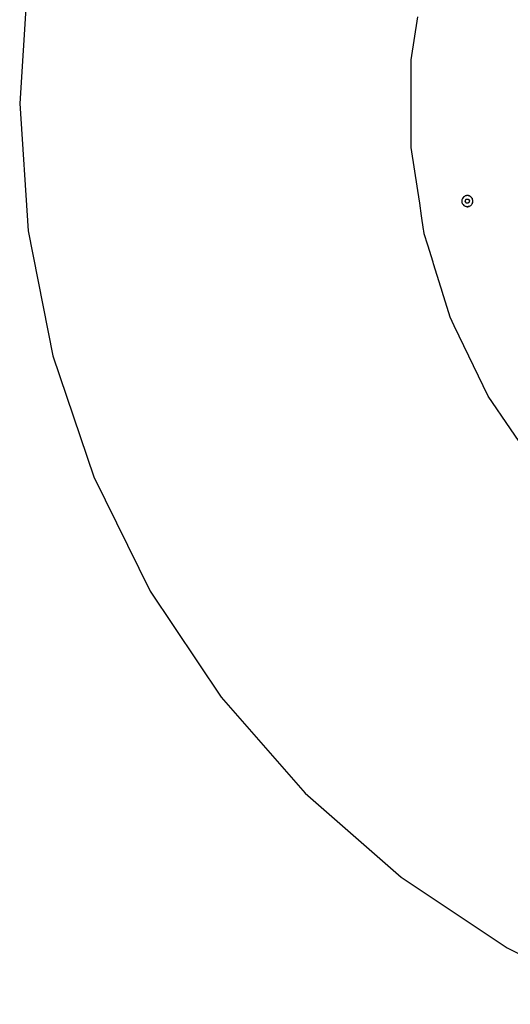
# Model space of a CAD drawing. Extents: x -795 to 1205, y -1287 to 1721.
# Tile 3 of 35: x -795 to -292, y -202 to 808. Entities that reach past the tile are written whole.
import ezdxf

# ---------------------------------------------------------------- set-up
doc = ezdxf.new("R2010")
doc.units = 0
doc.layers.get('0').update_dxf_attribs({"linetype": 'CONTINUOUS'})

msp = doc.modelspace()

# ---------------------------------------------------------------- linework, layer by layer
for p, q in [((-786.3, 852), (-794.8, 721.5)), ((-393.2, 766.3), (-386.5, 810.6)), ((-393.2, 676.6), (-393.2, 766.3)), ((-794.8, 721.5), (-786.3, 590.9)), ((-386.5, 632.3), (-393.2, 676.6)), ((-384.5, 619.2), (-386.5, 632.3)), ((-338.5, 626.3), (-339, 626)), ((-337.8, 626.7), (-338.5, 626.3)), ((-337.7, 626.8), (-337.8, 626.8)), ((-337.7, 626.7), (-337.8, 626.7)), ((-337.6, 626.8), (-337.7, 626.8)), ((-337.6, 626.8), (-337.7, 626.7)), ((-337.4, 626.9), (-337.6, 626.8)), ((-337.4, 626.8), (-337.6, 626.8)), ((-337.3, 627), (-337.4, 626.9)), ((-337.2, 626.9), (-337.4, 626.8)), ((-337, 627), (-337.3, 627)), ((-337.1, 626.9), (-337.2, 626.9)), ((-337, 626.9), (-337.1, 626.9)), ((-336.2, 627.2), (-337, 627)), ((-336.6, 627.1), (-337, 626.9)), ((-336.3, 627.1), (-336.6, 627.1)), ((-336.2, 627.1), (-336.3, 627.1)), ((-335.9, 627.2), (-336.2, 627.2)), ((-335.9, 627.1), (-336.2, 627.1)), ((-336.2, 627.1), (-336.2, 627.1)), ((-335.7, 627.2), (-335.9, 627.2)), ((-335.7, 627.1), (-335.9, 627.1)), ((-335.5, 627.2), (-335.7, 627.2)), ((-335.4, 627.1), (-335.7, 627.1)), ((-335.2, 627.2), (-335.5, 627.2)), ((-335.3, 627.1), (-335.4, 627.1)), ((-335.2, 627.1), (-335.3, 627.1)), ((-334.5, 627.1), (-335.2, 627.2)), ((-334.5, 627), (-335.2, 627.1)), ((-335.2, 627.1), (-335.2, 627.1)), ((-334.1, 627), (-334.5, 627.1)), ((-334.2, 626.9), (-334.5, 627)), ((-334.1, 626.9), (-334.2, 626.9)), ((-334, 626.9), (-334.1, 627)), ((-334, 626.9), (-334.1, 626.9)), ((-333.7, 626.8), (-334, 626.9)), ((-333.9, 626.9), (-334, 626.9)), ((-333.7, 626.8), (-333.9, 626.9)), ((-332.8, 626.3), (-333.7, 626.8)), ((-332.3, 625.9), (-332.8, 626.3)), ((-382.6, 606.4), (-384.5, 619.2)), ((-341.3, 622.2), (-341.4, 622)), ((-341.4, 622), (-341.4, 621.7)), ((-341.4, 621.7), (-341.4, 621.4)), ((-341.4, 621.4), (-341.3, 620.5)), ((-341.3, 622.5), (-341.3, 622.3)), ((-341.2, 622.3), (-341.3, 622.2)), ((-341.3, 622.3), (-341.3, 622.2)), ((-341.3, 622.2), (-341.3, 622.1)), ((-341.3, 622.1), (-341.3, 621.8)), ((-341.3, 621.8), (-341.3, 621.5)), ((-341.3, 621.5), (-341.3, 621.4)), ((-341.3, 621.4), (-341.2, 620.5)), ((-341.3, 620.5), (-341.3, 620.4)), ((-341.3, 620.4), (-341.3, 620.2)), ((-341, 623.4), (-341.2, 622.8)), ((-341.2, 622.8), (-341.2, 622.4)), ((-341.2, 622.4), (-341.2, 622.4)), ((-341.2, 622.4), (-341.2, 622.3)), ((-341.2, 620.5), (-341.2, 620.4)), ((-341.2, 620.4), (-341.2, 620.3)), ((-341.2, 620.3), (-341.2, 620.2)), ((-341.2, 620.2), (-341, 619.5)), ((-340.7, 624.1), (-341, 623.4)), ((-341, 619.5), (-340.8, 619)), ((-340.8, 619), (-340.5, 618.6)), ((-340.6, 624.3), (-340.7, 624.1)), ((-340.6, 624.2), (-340.7, 624.1)), ((-340, 625.2), (-340.6, 624.3)), ((-340.6, 624.3), (-340.6, 624.2)), ((-340.6, 618.6), (-340.5, 618.4)), ((-340.5, 618.6), (-340.5, 618.5)), ((-340.5, 618.5), (-340.4, 618.4)), ((-340.5, 618.4), (-340.5, 618.4)), ((-340.4, 618.4), (-340.1, 617.9)), ((-340.1, 617.9), (-339.3, 617.1)), ((-339.5, 625.6), (-340, 625.2)), ((-339.4, 625.8), (-339.5, 625.7)), ((-339.3, 625.8), (-339.5, 625.6)), ((-339.5, 625.6), (-339.5, 625.6)), ((-339, 626), (-339.3, 625.8)), ((-339.3, 617.1), (-339.2, 616.9)), ((-339.3, 617.1), (-339.1, 617)), ((-339.1, 617), (-338.5, 616.6)), ((-338.5, 616.6), (-338, 616.3)), ((-338, 616.3), (-337.6, 616.2)), ((-337.9, 621.1), (-337.5, 622.2)), ((-337.9, 621.1), (-337.9, 621.1)), ((-337.8, 620.9), (-337.9, 621.1)), ((-337.7, 620.8), (-337.8, 620.9)), ((-337.4, 620.4), (-337.7, 620.8)), ((-337.6, 616.2), (-337.5, 616.1)), ((-337.5, 622.2), (-337.4, 622.5)), ((-337.5, 616.1), (-337.4, 616.1)), ((-337.4, 622.5), (-337.3, 622.9)), ((-337.2, 620.2), (-337.4, 620.4)), ((-337.4, 616.1), (-337.3, 616.1)), ((-337.3, 622.9), (-337.1, 623.2)), ((-337, 619.9), (-337.2, 620.2)), ((-337.1, 623.2), (-336.8, 623.3)), ((-336.7, 619.6), (-337, 619.9)), ((-336.8, 623.3), (-336.5, 623.3)), ((-336.7, 619.5), (-336.7, 619.6)), ((-336.5, 619.3), (-336.7, 619.5)), ((-336.5, 623.3), (-336.4, 623.4)), ((-335.3, 619.5), (-336.5, 619.3)), ((-336.4, 623.4), (-336, 623.4)), ((-336, 623.4), (-334.9, 623.6)), ((-335, 619.5), (-335.3, 619.5)), ((-334.8, 619.6), (-335, 619.5)), ((-334.9, 623.6), (-334.6, 623.4)), ((-334.6, 619.6), (-334.8, 619.6)), ((-334.6, 623.4), (-334.6, 623.3)), ((-334.6, 623.3), (-334.4, 623)), ((-334.2, 619.7), (-334.6, 619.6)), ((-334.4, 623), (-334.1, 622.7)), ((-333.8, 620.7), (-334.2, 619.7)), ((-334.1, 622.7), (-333.4, 621.9)), ((-334.1, 616), (-333.9, 616.1)), ((-333.9, 616.1), (-333.7, 616.2)), ((-333.4, 621.8), (-333.8, 620.7)), ((-333.7, 616.2), (-333.5, 616.3)), ((-333.7, 616.2), (-333.7, 616.2)), ((-333.7, 616.1), (-333.6, 616.1)), ((-333.6, 616.1), (-333.5, 616.2)), ((-333.5, 616.3), (-332.9, 616.5)), ((-333.4, 621.9), (-333.4, 621.8)), ((-332.9, 616.5), (-332, 617.1)), ((-332.2, 625.9), (-332.3, 625.9)), ((-332, 625.8), (-332.2, 625.9)), ((-332, 625.8), (-332.1, 626)), ((-331.7, 625.5), (-332, 625.8)), ((-332, 617.1), (-331.8, 617.3)), ((-332, 617.1), (-331.8, 617.2)), ((-331.8, 617.3), (-331.3, 617.8)), ((-331.4, 625.1), (-331.7, 625.5)), ((-330.9, 624.5), (-331.4, 625.1)), ((-331.3, 617.8), (-331, 618.3)), ((-331, 618.3), (-330.8, 618.6)), ((-330.8, 624.4), (-330.9, 624.5)), ((-330.8, 624.5), (-330.8, 624.5)), ((-330.7, 624.4), (-330.8, 624.5)), ((-330.8, 624.4), (-330.8, 624.3)), ((-330.3, 623.3), (-330.8, 624.3)), ((-330.8, 618.6), (-330.7, 618.9)), ((-330.7, 624.3), (-330.7, 624.4)), ((-330.7, 618.9), (-330.6, 619.1)), ((-330.7, 618.6), (-330.6, 618.8)), ((-330.6, 619.1), (-330.4, 619.4)), ((-330.6, 618.8), (-330.5, 619)), ((-330.5, 619), (-330.3, 619.4)), ((-330.4, 619.5), (-330.3, 619.7)), ((-330.4, 619.4), (-330.4, 619.5)), ((-330.4, 619.4), (-330.4, 619.4)), ((-330.2, 622.7), (-330.3, 623.3)), ((-330.3, 619.7), (-330.2, 620.2)), ((-330.3, 619.4), (-330.2, 619.6)), ((-330.1, 622.6), (-330.2, 622.7)), ((-330.2, 620.2), (-330.1, 620.3)), ((-330.2, 619.6), (-330.1, 620.2)), ((-330, 622.6), (-330.1, 622.7)), ((-330.1, 622.5), (-330.1, 622.6)), ((-330.1, 622.4), (-330.1, 622.5)), ((-330, 622), (-330.1, 622.4)), ((-330.1, 620.5), (-330, 620.7)), ((-330.1, 620.5), (-330.1, 620.3)), ((-330.1, 620.2), (-330, 620.4)), ((-330, 622.5), (-330, 622.6)), ((-330, 622.5), (-330, 622.5)), ((-330, 621.5), (-330, 622)), ((-330, 620.7), (-330, 621.5)), ((-330, 620.5), (-330, 620.7)), ((-330, 620.4), (-330, 620.5)), ((-380.5, 592.4), (-382.6, 606.4)), ((-337.6, 616.1), (-337.6, 616.1)), ((-337.6, 616.1), (-337.4, 616)), ((-337.3, 616.1), (-336.7, 615.9)), ((-336.7, 615.9), (-335.7, 615.8)), ((-335.7, 615.8), (-335.4, 615.8)), ((-335.7, 615.7), (-335.4, 615.7)), ((-335.4, 615.8), (-335.3, 615.8)), ((-335.4, 615.7), (-335.3, 615.7)), ((-335.3, 615.8), (-335.2, 615.8)), ((-335.3, 615.7), (-335.1, 615.7)), ((-335.2, 615.8), (-335.2, 615.8)), ((-335.2, 615.8), (-335.1, 615.8)), ((-335.1, 615.8), (-334.8, 615.9)), ((-335.1, 615.7), (-334.9, 615.8)), ((-334.9, 615.8), (-334.1, 615.9)), ((-334.1, 616), (-334.8, 615.9)), ((-334.1, 615.9), (-333.9, 616)), ((-334.1, 616), (-334.1, 616)), ((-333.9, 616), (-333.7, 616.1)), ((-786.3, 590.9), (-760.8, 462.6)), ((-380.3, 591), (-380.5, 592.4)), ((-379.8, 587.9), (-380.3, 591)), ((-376.2, 576.2), (-379.8, 587.9)), ((-370.8, 558.7), (-376.2, 576.2)), ((-370.3, 557.2), (-370.8, 558.7)), ((-362.9, 533.3), (-370.3, 557.2)), ((-362.3, 531.1), (-362.9, 533.3)), ((-361.5, 528.6), (-362.3, 531.1)), ((-353.4, 502.3), (-361.5, 528.6)), ((-349.2, 493.6), (-353.4, 502.3)), ((-314.4, 421.5), (-349.2, 493.6)), ((-760.8, 462.6), (-718.7, 338.8)), ((-263.9, 347.4), (-314.4, 421.5)), ((-718.7, 338.8), (-660.9, 221.5)), ((-660.9, 221.5), (-588.2, 112.7)), ((-588.2, 112.7), (-501.9, 14.3)), ((-501.9, 14.3), (-403.6, -71.9)), ((-403.6, -71.9), (-294.8, -144.6)), ((-294.8, -144.6), (-177.5, -202.4))]:
    msp.add_line(p, q)

doc.saveas('drawing.dxf')
